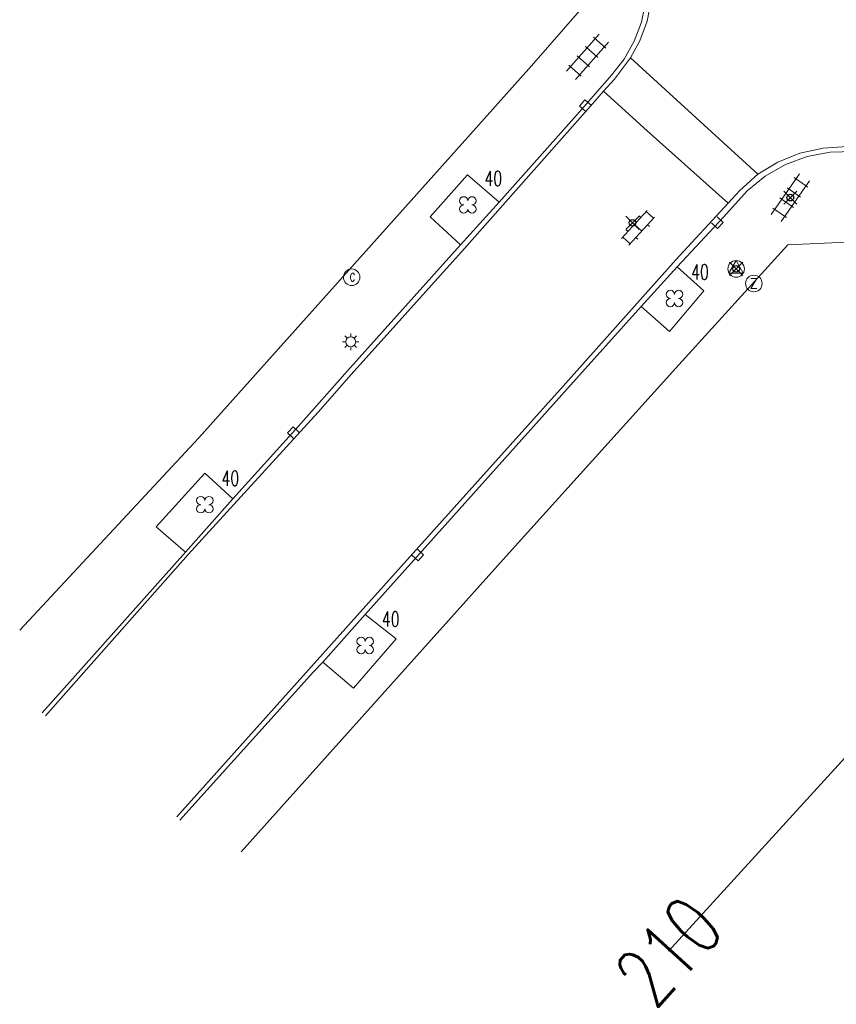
# Model space of a CAD drawing. Header units: metres. Extents: x 113132 to 113925, y 483082 to 483769.
# Tile 11 of 54: x 113566 to 113591, y 483333 to 483363. Entities that reach past the tile are written whole.
import ezdxf
from ezdxf.enums import TextEntityAlignment as Align

# ---------------------------------------------------------------- set-up
doc = ezdxf.new("R2010")
doc.units = ezdxf.units.M
doc.header["$PDMODE"] = 35
doc.header["$PDSIZE"] = 0.2
doc.layers.get('0').update_dxf_attribs({"linetype": 'CONTINUOUS', "lineweight": 18})
for name, color, linetype in [('$detailpunten', 4, 'CONTINUOUS'), ('profiellijn_50m', 6, 'CONTINUOUS'), ('profielnummer_50m', 6, 'CONTINUOUS')]:
    doc.layers.add(name, color=color, linetype=linetype)
for name, color, linetype, lineweight in [('BOOM_boom', 7, 'CONTINUOUS', 18), ('BRKR_brandkraan', 7, 'CONTINUOUS', 18), ('KKLI_kant_klinkers', 7, 'CONTINUOUS', 18), ('KLIN_klinkers', 7, 'CONTINUOUS', 18), ('KOVM_kant_overig_materiaal', 6, 'CONTINUOUS', 18), ('KSTC_caikast', 7, 'CONTINUOUS', 18), ('KTEG_kant_tegels', 7, 'CONTINUOUS', 18), ('LNTP_lantaarnpaal', 7, 'CONTINUOUS', 18), ('TGLS_tegels', 7, 'CONTINUOUS', 18), ('TKLK_trottoirkolk', 7, 'CONTINUOUS', 18), ('VTRA_verklikker_transportleiding', 7, 'CONTINUOUS', 18)]:
    doc.layers.add(name, color=color, linetype=linetype, lineweight=lineweight)
doc.layers.add('Defpoints2', color=11, linetype='CONTINUOUS', lineweight=18, plot=False)
doc.styles.add('Romans', font='romans.shx', dxfattribs={"width": 0.7, "height": 2})
doc.styles.get("Standard").update_dxf_attribs({"font": 'romans.shx', "height": 0.9})

# ---------------------------------------------------------------- blocks, each defined once
blk = doc.blocks.new('mvpnt-flat-322')
at = {"layer": '$detailpunten', "linetype": 'Continuous'}
blk.add_point((0, 0), dxfattribs=at)
blk = doc.blocks.new('mvpnt-flat-323')
at = {"layer": '$detailpunten', "linetype": 'Continuous'}
blk.add_point((0, 0), dxfattribs=at)
blk = doc.blocks.new('mvpnt-flat-390')
at = {"layer": '$detailpunten', "linetype": 'Continuous'}
blk.add_point((0, 0), dxfattribs=at)
blk = doc.blocks.new('TKLK-flat-57')
at = {"layer": 'TKLK_trottoirkolk'}
for points in [[(-0.096, 0.262), (-0.267, 0.081)], [(-0.267, 0.081), (-0.086, -0.091)], [(0.085, 0.091), (-0.096, 0.262)]]:
    blk.add_lwpolyline(points, dxfattribs=at)
blk = doc.blocks.new('BOOM-flat-272')
at = {"layer": 'BOOM_boom'}
for centre, start, end in [((-0.125, 0.125), 0, 270), ((-0.125, -0.125), 90, 0), ((0.125, 0.125), 270, 180), ((0.125, -0.125), 180, 90)]:
    blk.add_arc(centre, 0.125, start, end, dxfattribs=at)
at = {"layer": 'BOOM_boom', "style": 'Romans', "width": 0.7}
for tag, p in [('STAMDIAMETER', (0.5, 0.575)), ('KRUINDIAMETER', (0.5, -0.175)), ('SOORT', (0.5, -0.875))]:
    blk.add_attdef(tag, p, '', height=0.45, dxfattribs=at)
blk = doc.blocks.new('BOOM-flat-273')
at = {"layer": 'BOOM_boom'}
for centre, start, end in [((-0.125, 0.125), 0, 270), ((-0.125, -0.125), 90, 0), ((0.125, 0.125), 270, 180), ((0.125, -0.125), 180, 90)]:
    blk.add_arc(centre, 0.125, start, end, dxfattribs=at)
at = {"layer": 'BOOM_boom', "style": 'Romans', "width": 0.7}
for tag, p in [('STAMDIAMETER', (0.5, 0.575)), ('KRUINDIAMETER', (0.5, -0.175)), ('SOORT', (0.5, -0.875))]:
    blk.add_attdef(tag, p, '', height=0.45, dxfattribs=at)
blk = doc.blocks.new('KSTC-flat-6')
at = {"layer": 'KSTC_caikast'}
blk.add_circle((0, 0), 0.25, dxfattribs=at)
at = {"layer": 'KSTC_caikast', "width": 0.714}
blk.add_text('C', height=0.25, dxfattribs=at).set_placement((0.022, 0.001), align=Align.MIDDLE_CENTER)
blk = doc.blocks.new('VTRA-flat-6')
at = {"layer": 'VTRA_verklikker_transportleiding'}
blk.add_circle((0, 0), 0.25, dxfattribs=at)
at = {"layer": 'VTRA_verklikker_transportleiding', "style": 'Romans'}
blk.add_text('Z', height=0.3, dxfattribs=at).set_placement((0, 0), align=Align.MIDDLE_CENTER)
blk = doc.blocks.new('BOOM-flat-280')
at = {"layer": 'BOOM_boom'}
for centre, start, end in [((-0.125, 0.125), 0, 270), ((-0.125, -0.125), 90, 0), ((0.125, 0.125), 270, 180), ((0.125, -0.125), 180, 90)]:
    blk.add_arc(centre, 0.125, start, end, dxfattribs=at)
at = {"layer": 'BOOM_boom', "style": 'Romans', "width": 0.7}
for tag, p in [('STAMDIAMETER', (0.5, 0.575)), ('KRUINDIAMETER', (0.5, -0.175)), ('SOORT', (0.5, -0.875))]:
    blk.add_attdef(tag, p, '', height=0.45, dxfattribs=at)
blk = doc.blocks.new('BOOM-flat-281')
at = {"layer": 'BOOM_boom'}
for centre, start, end in [((-0.125, 0.125), 0, 270), ((-0.125, -0.125), 90, 0), ((0.125, 0.125), 270, 180), ((0.125, -0.125), 180, 90)]:
    blk.add_arc(centre, 0.125, start, end, dxfattribs=at)
at = {"layer": 'BOOM_boom', "style": 'Romans', "width": 0.7}
for tag, p in [('STAMDIAMETER', (0.5, 0.575)), ('KRUINDIAMETER', (0.5, -0.175)), ('SOORT', (0.5, -0.875))]:
    blk.add_attdef(tag, p, '', height=0.45, dxfattribs=at)
blk = doc.blocks.new('BRKR-flat-8')
at = {"color": 1}
blk.add_circle((0, 0), 0.25, dxfattribs=at)
at = {"layer": 'BRKR_brandkraan'}
blk.add_lwpolyline([(0, 0.25), (-0.217, -0.125), (0.216, -0.125), (0, 0.25)], dxfattribs=at)
blk = doc.blocks.new('TKLK-flat-64')
at = {"layer": 'TKLK_trottoirkolk'}
for points in [[(0.267, -0.083), (0.086, 0.09)], [(-0.086, -0.09), (0.094, -0.263)], [(0.094, -0.263), (0.267, -0.083)]]:
    blk.add_lwpolyline(points, dxfattribs=at)
blk = doc.blocks.new('TKLK-flat-65')
at = {"layer": 'TKLK_trottoirkolk'}
for points in [[(0.269, -0.076), (0.084, 0.092)], [(-0.084, -0.092), (0.101, -0.26)], [(0.101, -0.26), (0.269, -0.076)]]:
    blk.add_lwpolyline(points, dxfattribs=at)
blk = doc.blocks.new('KLIN-flat-19')
at = {"layer": 'KLIN_klinkers'}
for p, q in [((-0.331, -0.476), (0.445, 0.372)), ((0.412, 0.335), (0.633, 0.133)), ((-0.11, -0.678), (0.667, 0.17)), ((0.196, 0.211), (0.251, 0.16)), ((-0.192, -0.213), (-0.137, -0.263)), ((0.057, -0.052), (0.278, -0.254)), ((0.456, -0.061), (0.511, -0.112)), ((-0.298, -0.439), (-0.076, -0.642)), ((0.101, -0.448), (0.157, -0.498))]:
    blk.add_line(p, q, dxfattribs=at)
blk = doc.blocks.new('TGLS-flat-21')
at = {"layer": 'TGLS_tegels'}
for points in [[(-0.583, -0.508), (0.275, 0.722)], [(0.527, 0.318), (0.117, 0.604)], [(-0.275, -0.722), (0.583, 0.508)], [(0.312, 0.011), (-0.098, 0.297)], [(0.098, -0.297), (-0.312, -0.011)], [(-0.527, -0.318), (-0.117, -0.604)]]:
    blk.add_lwpolyline(points, dxfattribs=at)
blk = doc.blocks.new('TGLS-flat-22')
at = {"layer": 'TGLS_tegels'}
for points in [[(0.358, 0.685), (-0.638, -0.436)], [(0.638, 0.436), (-0.358, -0.685)], [(-0.063, 0.306), (0.311, -0.026)], [(0.56, 0.255), (0.186, 0.587)], [(-0.311, 0.026), (0.063, -0.306)], [(-0.56, -0.255), (-0.186, -0.587)]]:
    blk.add_lwpolyline(points, dxfattribs=at)
blk = doc.blocks.new('LNTP-flat-86')
at = {"layer": 'LNTP_lantaarnpaal'}
for points in [[(-0.25, 0), (-0.15, 0)], [(-0.177, 0.177), (-0.106, 0.106)], [(0, 0.25), (0, 0.15)], [(0.177, 0.177), (0.106, 0.106)], [(0.25, 0), (0.15, 0)], [(-0.177, -0.177), (-0.106, -0.106)], [(0, -0.25), (0, -0.15)], [(0.177, -0.177), (0.106, -0.106)]]:
    blk.add_lwpolyline(points, dxfattribs=at)
blk.add_circle((0, 0), 0.15, dxfattribs=at)
blk = doc.blocks.new('TKLK-flat-66')
at = {"layer": 'TKLK_trottoirkolk'}
for points in [[(-0.109, 0.257), (-0.271, 0.068)], [(-0.271, 0.068), (-0.081, -0.095)], [(0.081, 0.095), (-0.109, 0.257)]]:
    blk.add_lwpolyline(points, dxfattribs=at)

msp = doc.modelspace()

# ---------------------------------------------------------------- linework, layer by layer
at = {"layer": 'KKLI_kant_klinkers'}
for points in [[(113583.358, 483367.291, 0), (113583.989, 483366.691, 0), (113584.505, 483366.083, 0), (113584.896, 483365.388, 0), (113585.147, 483364.631, 0), (113585.248, 483363.84, 0), (113585.22, 483363.206, 0), (113585.096, 483362.584, 0), (113584.879, 483361.988, 0), (113584.594, 483361.47, 0), (113584.113, 483360.829, 0), (113583.784, 483360.459, 0), (113583.458, 483360.093, 0), (113579.575, 483355.706, 0), (113576.152, 483351.889, 0)], [(113570.88, 483338.511, 0), (113576.591, 483344.896, 0), (113582.564, 483351.537, 0), (113585.968, 483355.357, 0), (113587.546, 483357.07, 0), (113587.901, 483357.455, 0), (113588.447, 483357.951, 0), (113589.052, 483358.315, 0), (113589.719, 483358.583, 0), (113590.42, 483358.742, 0), (113591.138, 483358.786, 0), (113591.952, 483358.698, 0), (113592.736, 483358.463, 0), (113593.465, 483358.091, 0), (113593.794, 483357.839, 0), (113594.115, 483357.592, 0), (113595.077, 483356.782, 0)], [(113575.152, 483350.751, 0), (113576.152, 483351.889, 0)], [(113575.152, 483350.751, 0), (113571.214, 483346.445, 0), (113566.903, 483341.572, 0)]]:
    msp.add_polyline3d(points, dxfattribs=at)
at = {"layer": 'KKLI_kant_klinkers', "linetype": 'Continuous'}
for points in [[(113588.447, 483357.951, 0), (113584.594, 483361.47, 0)], [(113583.784, 483360.459, 0), (113585.098, 483359.267, 0), (113587.546, 483357.07, 0)]]:
    msp.add_polyline3d(points, dxfattribs=at)
at = {"layer": 'KOVM_kant_overig_materiaal'}
for points in [[(113576.035, 483352.001, 0), (113579.453, 483355.81, 0), (113580.624, 483357.1, 0), (113582.981, 483359.757, 0), (113584.017, 483360.947, 0), (113584.399, 483361.434, 0), (113584.704, 483361.973, 0), (113584.924, 483362.552, 0), (113585.054, 483363.157, 0), (113585.091, 483363.854, 0), (113585.009, 483364.547, 0), (113584.81, 483365.217, 0), (113584.501, 483365.843, 0), (113584.09, 483366.407, 0), (113583.59, 483366.894, 0), (113583.34, 483367.15, 0), (113582.162, 483368.196, 0)], [(113570.968, 483338.414, 0), (113575.013, 483342.904, 0), (113575.291, 483343.191, 0), (113576.569, 483344.633, 0), (113582.686, 483351.464, 0), (113584.917, 483353.953, 0), (113586.004, 483355.153, 0), (113587.407, 483356.651, 0), (113588.121, 483357.448, 0), (113588.667, 483357.893, 0), (113589.279, 483358.242, 0), (113589.94, 483358.487, 0), (113590.632, 483358.621, 0), (113591.363, 483358.638, 0), (113592.086, 483358.531, 0), (113592.78, 483358.303, 0), (113593.425, 483357.96, 0), (113594.004, 483357.513, 0), (113595.028, 483356.613, 0), (113596.417, 483355.39, 0), (113602.369, 483349.974, 0), (113603.548, 483348.989, 0)], [(113574.557, 483350.331, 0), (113576.035, 483352.001, 0)], [(113574.557, 483350.331, 0), (113572.572, 483348.135, 0), (113571.133, 483346.516, 0), (113566.802, 483341.663, 0)]]:
    msp.add_polyline3d(points, dxfattribs=at)
at = {"layer": 'KTEG_kant_tegels'}
for points in [[(113579.677, 483359.066, 0), (113581.599, 483361.225, 0), (113583.056, 483362.887, 0), (113582.651, 483363.707, 0), (113582.713, 483364.989, 0), (113582.01, 483365.603, 0), (113579.085, 483368.223, 0), (113578.819, 483368.462, 0), (113578.334, 483368.913, 0), (113575.996, 483371.09, 0)], [(113571.542, 483349.981, 0), (113579.677, 483359.066, 0)], [(113579.453, 483355.81, 0), (113578.537, 483356.663, 0), (113579.665, 483357.932, 0), (113580.624, 483357.1, 0)], [(113572.825, 483337.457, 0), (113576.826, 483341.919, 0), (113580.836, 483346.394, 0), (113586.06, 483352.18, 0), (113589.355, 483355.812, 0), (113592.451, 483355.957, 0), (113596.229, 483352.556, 0), (113598.281, 483350.822, 0), (113599.166, 483350.074, 0), (113599.839, 483349.453, 0), (113600.042, 483349.266, 0)], [(113584.917, 483353.953, 0), (113585.772, 483353.191, 0), (113586.811, 483354.421, 0), (113586.004, 483355.153, 0)], [(113571.542, 483349.981, 0), (113566.123, 483344.156, 0)], [(113572.572, 483348.135, 0), (113571.723, 483348.908, 0), (113570.247, 483347.283, 0), (113571.133, 483346.516, 0)], [(113575.291, 483343.191, 0), (113576.215, 483342.409, 0), (113577.51, 483343.894, 0), (113576.569, 483344.633, 0)]]:
    msp.add_polyline3d(points, dxfattribs=at)
at = {"layer": 'profiellijn_50m'}
msp.add_line((113640.438, 483394.505), (113585.748, 483334.452), dxfattribs=at)

# ---------------------------------------------------------------- block references
at = {"layer": 'Defpoints2'}
for name, p in [('TGLS-flat-22', (113583.293, 483361.504)), ('TKLK-flat-66', (113583.326, 483359.939)), ('TGLS-flat-21', (113589.428, 483357.242)), ('mvpnt-flat-322', (113589.428, 483357.242)), ('KLIN-flat-19', (113584.658, 483356.483)), ('mvpnt-flat-323', (113584.658, 483356.483)), ('TKLK-flat-64', (113587.131, 483356.571)), ('BRKR-flat-8', (113587.79, 483355.086)), ('mvpnt-flat-390', (113587.79, 483355.086)), ('KSTC-flat-6', (113576.164, 483354.834)), ('VTRA-flat-6', (113588.326, 483354.645)), ('LNTP-flat-86', (113576.134, 483352.882)), ('TKLK-flat-57', (113574.491, 483350.049)), ('TKLK-flat-65', (113578.069, 483346.518))]:
    msp.add_blockref(name, p, dxfattribs=at)
for name, p in [('BOOM-flat-273', (113579.676, 483357.021)), ('BOOM-flat-281', (113585.927, 483354.192)), ('BOOM-flat-272', (113571.723, 483347.954)), ('BOOM-flat-280', (113576.574, 483343.695))]:
    msp.add_blockref(name, p, dxfattribs=at).add_auto_attribs({'STAMDIAMETER': '40'})

# ---------------------------------------------------------------- texts
at = {"layer": 'profielnummer_50m', "style": 'Romans', "width": 0.7}
msp.add_text('210', height=1.8, rotation=47.6758, dxfattribs=at).set_placement((113585.748, 483334.452), align=Align.MIDDLE_CENTER)

doc.saveas('drawing.dxf')
